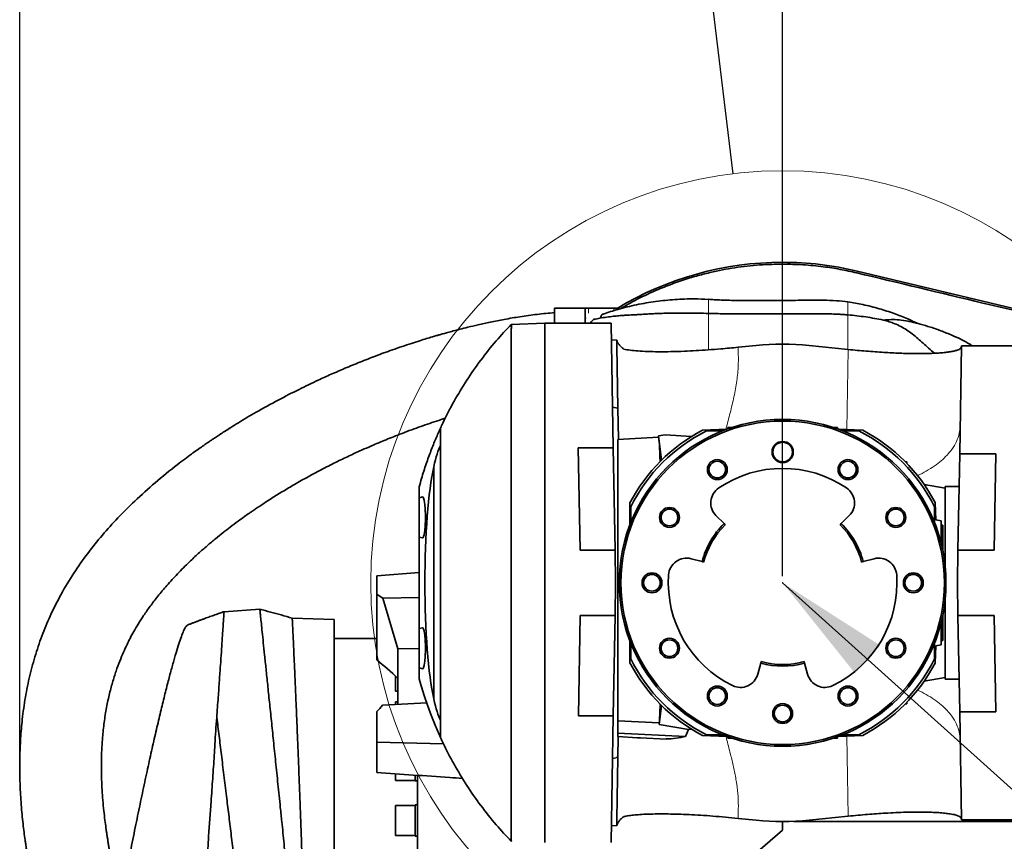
# Model space of a CAD drawing. Header units: millimetres. Extents: x 0 to 12115, y 0 to 8400.
# Tile 37 of 123: x 4108 to 4711, y 4945 to 5448. Entities that reach past the tile are written whole.
import ezdxf

# ---------------------------------------------------------------- set-up
doc = ezdxf.new("R2010")
doc.units = ezdxf.units.MM
doc.header["$LTSCALE"] = 20
doc.header["$PDSIZE"] = -1
doc.layers.add('SVART_TEXT', color=7, linetype='Continuous')
doc.styles.add('SLDTEXTSTYLE0', font='TXT', dxfattribs={"width": 0.605})
doc.dimstyles.new('SLDDIMSTYLE4', dxfattribs={"dimtxt": 70, "dimasz": 70, "dimexe": 0, "dimexo": 0.0625, "dimgap": 17.5, "dimtad": 1, "dimdec": 0, "dimrnd": 1e-09, "dimzin": 12, "dimdsep": 46, "dimtxsty": 'SLDTEXTSTYLE0', "dimsah": 1, "dimcen": 0.09, "dimadec": 0, "dimazin": 3, "dimtfac": 1, "dimtofl": 0, "dimtmove": 0, "dimatfit": 3, "dimfxl": 1, "dimfrac": 2, "dimtolj": 1, "dimtzin": 12, "dimarcsym": 0})
doc.dimstyles.new('SLDDIMSTYLE6', dxfattribs={"dimtxt": 0.18, "dimasz": 70, "dimexe": 0, "dimexo": 0.0625, "dimgap": 0, "dimtad": 0, "dimtih": 1, "dimtoh": 1, "dimdec": 0, "dimrnd": 1e-09, "dimzin": 0, "dimdsep": 46, "dimtxsty": 'Standard', "dimsah": 1, "dimcen": 0.09, "dimadec": 0, "dimazin": 0, "dimtfac": 70, "dimtdec": 0, "dimtofl": 0, "dimtmove": 0, "dimatfit": 3, "dimfxl": 1, "dimfrac": 2, "dimtolj": 1, "dimtzin": 0, "dimarcsym": 0})
doc.dimstyles.new('SLDDIMSTYLE8', dxfattribs={"dimtxt": 0.18, "dimasz": 70, "dimexe": 0, "dimexo": 0.0625, "dimgap": 0, "dimtad": 0, "dimtih": 1, "dimtoh": 1, "dimdec": 0, "dimrnd": 1e-09, "dimzin": 0, "dimdsep": 46, "dimtxsty": 'Standard', "dimblk1": 'NONE', "dimblk2": 'NONE', "dimsah": 1, "dimcen": 0.09, "dimadec": 0, "dimazin": 0, "dimtfac": 70, "dimtdec": 0, "dimtofl": 0, "dimtmove": 0, "dimatfit": 3, "dimldrblk": 'NONE', "dimfxl": 1, "dimfrac": 2, "dimtolj": 1, "dimtzin": 0, "dimarcsym": 0})

# ---------------------------------------------------------------- blocks, each defined once
blk = doc.blocks.new('_D_10')
at = {"layer": 'SVART_TEXT'}
for p, q in [((4108.38, 4994.45), (4108.38, 5577.82)), ((4575.45, 5107.31), (4575.45, 5577.82)), ((4108.38, 5547.82), (4575.45, 5547.82))]:
    blk.add_line(p, q, dxfattribs=at)
for centre, start, end in [((4369.14, 5601.54), 153.43495, 206.56505), ((4314.69, 5601.54), 333.43495, 26.56505)]:
    blk.add_arc(centre, 120.11, start, end, dxfattribs=at)
for points in [[(4108.38, 5547.82), (4178.38, 5537.82), (4178.38, 5557.82)], [(4575.45, 5547.82), (4505.45, 5557.82), (4505.45, 5537.82)]]:
    blk.add_solid(points, dxfattribs=at)
at = {"layer": 'SVART_TEXT', "insert": (4261.71, 5638.06), "char_height": 70, "attachment_point": 1, "style": 'SLDTEXTSTYLE0'}
blk.add_mtext('467', dxfattribs=at)
blk = doc.blocks.new('_D_20')
at = {"layer": 'SVART_TEXT'}
for p, q in [((4575.45, 5107.31), (4575.45, 5577.82)), ((4980.34, 5157.07), (4980.34, 5577.82)), ((4575.45, 5547.82), (4980.34, 5547.82))]:
    blk.add_line(p, q, dxfattribs=at)
for points in [[(4575.45, 5547.82), (4645.45, 5537.82), (4645.45, 5557.82)], [(4980.34, 5547.82), (4910.34, 5557.82), (4910.34, 5537.82)]]:
    blk.add_solid(points, dxfattribs=at)
at = {"layer": 'SVART_TEXT', "insert": (4697.69, 5638.06), "char_height": 70, "attachment_point": 1, "style": 'SLDTEXTSTYLE0'}
blk.add_mtext('405', dxfattribs=at)
blk = doc.blocks.new('_None')

msp = doc.modelspace()

# ---------------------------------------------------------------- linework, layer by layer
at = {"color": 8, "linetype": 'Continuous', "lineweight": 18}
for p, q in [((4575.448661, 5299.459553), (4575.448661, 5298.329846)), ((4621.0343, 5294.0888), (4620.772046, 5292.991275)), ((4456.673976, 5271.316622), (4456.673976, 5268.316622)), ((4472.064883, 5269.852551), (4472.064883, 5271.316622)), ((4455.195159, 5265.316622), (4454.621855, 5265.316622)), ((4615.448661, 5266.539463), (4615.448661, 5267.294591)), ((4614.775813, 5197.097236), (4615.631672, 5246.129365)), ((4475.219411, 5191.145059), (4474.865049, 5194.039382)), ((4615.631672, 4960.499228), (4614.775813, 5009.531357))]:
    msp.add_line(p, q, dxfattribs=at)
at = {"color": 7, "linetype": 'Continuous', "lineweight": 35}
for p, q in [((4926.692847, 5221.051576), (4621.0343, 5294.0888)), ((4435.828003, 5271.316622), (4454.621855, 5271.316622)), ((4435.828003, 5265.316622), (4435.828003, 5271.316622)), ((4454.621855, 5265.316622), (4454.621855, 5271.316622)), ((4456.673976, 5271.316622), (4454.621855, 5271.316622)), ((4456.673976, 5271.316622), (4472.064883, 5271.316622)), ((4472.064883, 5271.316622), (4474.117003, 5271.316622)), ((4474.117003, 5270.507907), (4474.117003, 5271.316622)), ((4435.828003, 5262.314297), (4435.828003, 5265.316622)), ((4454.621855, 5262.314297), (4454.621855, 5265.316622)), ((4528.804414, 5268.208017), (4530.013799, 5268.194173)), ((4409.323946, 5261.489304), (4429.948661, 5262.209534)), ((4429.948661, 5262.314297), (4470.423306, 5262.314297)), ((4429.948661, 4944.314297), (4429.948661, 5262.314297)), ((4470.423306, 5262.314297), (4471.75824, 5185.835996)), ((4473.950975, 5251.855154), (4470.602304, 5252.059509)), ((4473.923901, 5247.957705), (4473.950975, 5251.855154)), ((4474.583958, 5210.143094), (4473.923901, 5247.957705)), ((4559.151198, 5248.60946), (4548.192924, 5247.471636)), ((4615.631672, 5246.129365), (4591.746125, 5248.60946)), ((4683.826764, 5182.265755), (4684.979646, 5248.314297)), ((4721.448661, 5248.314297), (4684.979646, 5248.314297)), ((4474.583958, 5210.143094), (4471.323924, 5210.717926)), ((4474.583958, 5210.143094), (4474.915847, 5191.12915)), ((4541.36381, 5197.32612), (4526.303697, 5196.668581)), ((4538.692709, 5196.314297), (4528.897614, 5196.314297)), ((4541.882394, 5198.314297), (4541.937098, 5197.531997)), ((4542.481566, 5197.75556), (4541.882394, 5198.314297)), ((4544.223671, 5198.314297), (4541.882394, 5198.314297)), ((4609.014929, 5198.314297), (4606.673651, 5198.314297)), ((4608.415757, 5197.75556), (4609.014929, 5198.314297)), ((4609.014929, 5198.314297), (4608.960225, 5197.531997)), ((4624.593626, 5196.668581), (4609.533513, 5197.32612)), ((4621.999709, 5196.314297), (4612.204613, 5196.314297)), ((4499.448661, 5192.41486), (4474.448661, 5191.104666)), ((4474.448661, 5191.104666), (4474.448661, 5018.767536)), ((4503.449846, 5193.978012), (4499.448661, 5193.314297)), ((4499.448661, 5193.314297), (4499.448661, 5192.274459)), ((4501.36473, 5178.426354), (4499.448661, 5193.314297)), ((4503.449846, 5193.978012), (4503.451006, 5193.854725)), ((4503.451006, 5193.854725), (4519.550009, 5192.788263)), ((4450.357341, 5185.835996), (4471.75824, 5185.835996)), ((4451.448661, 5123.314297), (4450.357341, 5185.835996)), ((4472.84956, 5123.314297), (4471.75824, 5185.835996)), ((4682.797763, 5123.314297), (4683.826764, 5182.265755)), ((4705.977663, 5182.265755), (4683.826764, 5182.265755)), ((4705.977663, 5182.265755), (4704.948661, 5123.314297)), ((4361.922382, 5032.388142), (4361.922382, 5174.240452)), ((4650.427999, 5177.532549), (4651.448661, 5177.314297)), ((4650.999573, 5176.950632), (4651.448661, 5177.314297)), ((4651.467467, 5176.467501), (4651.448661, 5177.314297)), ((4352.948661, 5162.12675), (4352.948661, 5155.314297)), ((4674.948661, 5161.226133), (4662.103128, 5163.491147)), ((4683.47851, 5162.314297), (4674.948661, 5162.314297)), ((4674.948661, 5161.226133), (4674.948661, 5162.314297)), ((4674.948661, 5113.301789), (4674.948661, 5161.226133)), ((4354.976963, 5155.857779), (4352.948661, 5155.314297)), ((4352.948661, 5143.314297), (4352.948661, 5155.314297)), ((4481.948661, 5138.779068), (4481.948661, 5152.181464)), ((4482.448661, 5149.865344), (4482.448661, 5140.070249)), ((4668.448661, 5140.070249), (4668.448661, 5149.865344)), ((4669.263761, 5141.904862), (4668.802946, 5152.459262)), ((4352.948661, 5131.314297), (4352.948661, 5143.314297)), ((4539.546984, 5139.536797), (4534.643584, 5144.484014)), ((4616.253739, 5144.484014), (4611.350339, 5139.536797)), ((4669.263761, 5141.904862), (4672.448661, 5141.343278)), ((4539.546984, 5139.536797), (4540.250938, 5138.826552)), ((4610.646385, 5138.826552), (4611.350339, 5139.536797)), ((4672.448661, 5141.343278), (4672.448661, 5137.522759)), ((4672.448661, 5138.514297), (4673.448661, 5138.514297)), ((4672.448661, 5137.522759), (4672.448661, 5127.624788)), ((4673.448661, 5138.514297), (4673.448661, 5123.214046)), ((4352.948661, 5131.314297), (4354.976963, 5130.770815)), ((4352.948661, 5131.314297), (4352.948661, 5075.314297)), ((4472.84956, 5123.314297), (4451.448661, 5123.314297)), ((4472.84956, 5123.314297), (4473.198661, 5103.314297)), ((4519.392101, 5118.067672), (4526.128217, 5116.294812)), ((4624.769106, 5116.294812), (4631.505221, 5118.067672)), ((4682.448661, 5103.314297), (4682.797763, 5123.314297)), ((4682.797763, 5123.314297), (4704.948661, 5123.314297)), ((4527.095285, 5116.040292), (4526.128217, 5116.294812)), ((4624.769106, 5116.294812), (4623.802038, 5116.040292)), ((4326.948661, 5107.639574), (4352.948661, 5109.545345)), ((4326.948661, 5096.476428), (4326.948661, 5107.639574)), ((4473.198661, 5103.314297), (4472.84956, 5083.314297)), ((4682.797763, 5083.314297), (4682.448661, 5103.314297)), ((4326.948661, 5056.159852), (4326.948661, 5096.476428)), ((4352.948661, 5094.279641), (4330.590594, 5093.843112)), ((4330.590594, 5093.843112), (4339.930845, 5062.880918)), ((4674.948661, 5045.40246), (4674.948661, 5093.326805)), ((4255.388224, 5087.183655), (4233.476838, 5085.662608)), ((4300.948661, 5080.814297), (4275.231547, 5081.712358)), ((4450.378219, 5021.988685), (4451.448661, 5083.314297)), ((4451.448661, 5083.314297), (4472.84956, 5083.314297)), ((4471.779118, 5021.988685), (4472.84956, 5083.314297)), ((4673.448661, 5083.414548), (4673.448661, 5068.114297)), ((4704.948661, 5083.314297), (4682.797763, 5083.314297)), ((4682.797763, 5083.314297), (4683.826764, 5024.362839)), ((4704.948661, 5083.314297), (4705.977663, 5024.362839)), ((4300.948661, 5080.814297), (4300.948661, 4888.00609)), ((4354.976963, 5075.857779), (4352.948661, 5075.314297)), ((4672.448661, 5079.003805), (4672.448661, 5069.105835)), ((4352.948661, 5063.314297), (4352.948661, 5075.314297)), ((4326.948661, 5069.314297), (4300.948661, 5069.314297)), ((4481.948661, 5054.44713), (4481.948661, 5067.849526)), ((4482.448661, 5066.558345), (4482.448661, 5056.76325)), ((4668.448661, 5056.76325), (4668.448661, 5066.558345)), ((4668.802946, 5054.169332), (4669.263761, 5064.723732)), ((4672.448661, 5065.285316), (4669.263761, 5064.723732)), ((4672.448661, 5069.105835), (4672.448661, 5065.285316)), ((4672.448661, 5068.114297), (4673.448661, 5068.114297)), ((4339.948661, 5062.880551), (4339.930845, 5062.880918)), ((4339.930845, 5062.880918), (4339.930845, 5044.868794)), ((4352.948661, 5063.104408), (4339.948661, 5062.880551)), ((4339.948661, 5028.904735), (4339.948661, 5062.880551)), ((4352.948661, 5051.314297), (4352.948661, 5063.314297)), ((4562.029895, 5054.111282), (4560.197179, 5047.391204)), ((4562.029895, 5054.111282), (4562.293008, 5055.076047)), ((4588.604315, 5055.076047), (4588.867428, 5054.111282)), ((4590.700144, 5047.391204), (4588.867428, 5054.111282)), ((4338.448661, 5046.213764), (4338.448661, 5043.932774)), ((4352.948661, 5051.314297), (4354.976963, 5050.770815)), ((4352.948661, 5051.314297), (4352.948661, 5044.501844)), ((4662.103128, 5043.137446), (4674.948661, 5045.40246)), ((4674.948661, 5044.314297), (4674.948661, 5045.40246)), ((4338.448661, 5043.932774), (4338.448661, 5036.970796)), ((4674.948661, 5044.314297), (4683.47851, 5044.314297)), ((4338.448661, 5036.970796), (4339.948661, 5036.970796)), ((4357.524322, 5029.810469), (4330.542804, 5028.353759)), ((4339.948661, 5030.550849), (4338.448661, 5030.550849)), ((4338.448661, 5030.550849), (4338.448661, 5028.918536)), ((4501.36473, 5028.202239), (4499.880752, 5016.671661)), ((4650.427999, 5029.096045), (4651.448661, 5029.314297)), ((4650.999573, 5029.677962), (4651.448661, 5029.314297)), ((4651.448661, 5029.314297), (4651.467467, 5030.161093)), ((4326.948661, 5005.8503), (4326.948661, 5024.487078)), ((4471.779118, 5021.988685), (4450.378219, 5021.988685)), ((4471.779118, 5021.988685), (4470.423306, 4944.314297)), ((4684.979646, 4958.314297), (4683.826764, 5024.362839)), ((4683.826764, 5024.362839), (4705.977663, 5024.362839)), ((4229.074778, 5020.872131), (4229.077234, 5020.85204)), ((4499.892413, 5017.639703), (4474.448661, 5018.767536)), ((4474.448661, 5011.214829), (4474.448661, 5018.767536)), ((4499.880752, 5016.671661), (4499.892413, 5017.639703)), ((4517.897942, 5013.58032), (4499.880752, 5016.671661)), ((4516.069365, 5009.300089), (4474.448661, 5011.214829)), ((4474.448661, 5009.191948), (4474.448661, 5011.214829)), ((4516.069365, 5009.300089), (4517.897942, 5013.58032)), ((4519.768147, 5013.704418), (4517.897942, 5013.58032)), ((4526.303697, 5009.960012), (4541.36381, 5009.302474)), ((4528.897614, 5010.314297), (4538.692709, 5010.314297)), ((4609.533513, 5009.302474), (4624.593626, 5009.960012)), ((4612.204613, 5010.314297), (4621.999709, 5010.314297)), ((4326.948661, 5005.8503), (4367.828333, 5004.726217)), ((4326.948661, 4987.222401), (4326.948661, 5005.8503)), ((4474.802748, 5009.019963), (4474.585269, 4996.560643)), ((4488.448661, 5008.457869), (4488.448661, 5008.410441)), ((4488.448661, 5008.410441), (4504.118722, 5007.589208)), ((4541.882394, 5008.314297), (4541.937098, 5009.096596)), ((4542.481566, 5008.873034), (4541.882394, 5008.314297)), ((4541.882394, 5008.314297), (4544.223671, 5008.314297)), ((4606.673651, 5008.314297), (4609.014929, 5008.314297)), ((4608.415757, 5008.873034), (4609.014929, 5008.314297)), ((4609.014929, 5008.314297), (4608.960225, 5009.096596)), ((4471.323924, 4995.910667), (4473.448661, 4996.285316)), ((4474.585269, 4996.560643), (4473.448661, 4996.360088)), ((4473.448661, 4996.360088), (4473.448661, 4996.285316)), ((4473.923901, 4958.670889), (4474.585269, 4996.560643)), ((4338.448661, 4986.401478), (4338.448661, 4982.429297)), ((4350.448661, 4982.064297), (4350.448661, 4985.604024)), ((4351.948661, 4903.314297), (4351.948661, 4985.580657)), ((4338.448661, 4982.429297), (4350.448661, 4982.429297)), ((4350.448661, 4982.064297), (4351.948661, 4982.064297)), ((4351.948661, 4967.355796), (4350.448661, 4967.355796)), ((4350.448661, 4948.355796), (4350.448661, 4967.355796)), ((4350.448661, 4966.990796), (4338.448661, 4966.990796)), ((4338.448661, 4966.990796), (4338.448661, 4950.882496)), ((4473.950975, 4954.77344), (4473.923901, 4958.670889)), ((4548.192924, 4959.156958), (4559.151198, 4958.019134)), ((4575.448661, 4951.937865), (4575.448661, 4957.175285)), ((4582.070761, 4957.314297), (4735.835044, 4957.314297)), ((4591.746125, 4958.019134), (4615.631672, 4960.499228)), ((4721.448661, 4958.314297), (4684.979646, 4958.314297)), ((4338.448661, 4950.882496), (4338.448661, 4948.720796)), ((4470.602304, 4954.569085), (4473.950975, 4954.77344)), ((4515.266838, 4900.328442), (4575.448661, 4951.937865)), ((4338.448661, 4948.720796), (4350.448661, 4948.720796)), ((4350.448661, 4948.355796), (4351.948661, 4948.355796))]:
    msp.add_line(p, q, dxfattribs=at)
at = {"color": 7, "linetype": 'Continuous', "lineweight": 35, "flags": 128}
msp.add_lwpolyline([(4474.448661, 5009.191948), (4486.679456, 5008.550635), (4488.448661, 5008.457869)], dxfattribs=at)
at = {"color": 7, "linetype": 'Continuous', "lineweight": 18}
msp.add_circle((4575.448661, 5103.314297), 252.145552, dxfattribs=at)
at = {"color": 7, "linetype": 'Continuous', "lineweight": 35}
for centre, radius in [((4575.448661, 5103.314297), 100), ((4575.448661, 5103.314297), 99), ((4575.448661, 5183.314297), 6.5), ((4575.448661, 5183.314297), 6), ((4535.448661, 5172.596329), 6.1), ((4615.448661, 5172.596329), 6.1), ((4535.448661, 5172.596329), 5.1), ((4615.448661, 5172.596329), 5.1), ((4506.166629, 5143.314297), 6.1), ((4506.166629, 5143.314297), 5.1), ((4644.730694, 5143.314297), 6.1), ((4644.730694, 5143.314297), 5.1), ((4495.448661, 5103.314297), 6.1), ((4495.448661, 5103.314297), 5.1), ((4655.448661, 5103.314297), 6.1), ((4655.448661, 5103.314297), 5.1), ((4506.166629, 5063.314297), 6.1), ((4506.166629, 5063.314297), 5.1), ((4644.730694, 5063.314297), 6.1), ((4644.730694, 5063.314297), 5.1), ((4535.448661, 5034.032265), 6.1), ((4615.448661, 5034.032265), 6.1), ((4535.448661, 5034.032265), 5.1), ((4615.448661, 5034.032265), 5.1), ((4575.448661, 5023.314297), 6.1), ((4575.448661, 5023.314297), 5.1)]:
    msp.add_circle(centre, radius, dxfattribs=at)
for centre, radius, start, end in [((4575.448661, 5103.314297), 196.145256, 90, 121.105491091), ((4575.448661, 5103.314297), 196.145256, 76.561144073, 90), ((4575.448661, 5103.314297), 105.5, 117.763889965, 152.406474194), ((4575.448661, 5103.314297), 104, 116.590205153, 153.409794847), ((4575.448661, 5103.314297), 104, 26.590205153, 63.409794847), ((4575.448661, 5103.314297), 105.5, 27.763889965, 62.236110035), ((4575.448661, 5103.314297), 70, 56, 124), ((4542.45628, 5152.227514), 11, 124, 224.74513866), ((4608.441043, 5152.227514), 11, 315.25486134, 56), ((4575.448661, 5103.314297), 51, 134.74513866, 165.25486134), ((4575.448661, 5103.314297), 50, 134.74513866, 165.25486134), ((4575.448661, 5103.314297), 50, 14.74513866, 45.25486134), ((4575.448661, 5103.314297), 51, 14.74513866, 45.25486134), ((4516.592382, 5107.429929), 11, 75.25486134, 176), ((4634.30494, 5107.429929), 11, 4, 104.74513866), ((4575.448661, 5103.314297), 70, 176, 244), ((4575.448661, 5103.314297), 70, 296, 4), ((4575.448661, 5103.314297), 105.5, 207.593525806, 242.236110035), ((4575.448661, 5103.314297), 104, 206.590205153, 243.409794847), ((4575.448661, 5103.314297), 51, 254.74513866, 285.25486134), ((4575.448661, 5103.314297), 50, 254.74513866, 285.25486134), ((4575.448661, 5103.314297), 104, 296.590205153, 333.409794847), ((4575.448661, 5103.314297), 105.5, 297.763889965, 332.236110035), ((4549.584764, 5050.285448), 11, 244, 344.74513866), ((4601.312559, 5050.285448), 11, 195.25486134, 296)]:
    msp.add_arc(centre, radius, start, end, dxfattribs=at)
for centre, major_axis, ratio, start_param, end_param in [((4575.448661, 5090.644779), (0, 158.808529), 0.99681261, 6.1800510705, 6.3863195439), ((4499.3376, 5103.314297), (0, 89.09468), 0.0226931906, 5.6966843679, 6.22822691), ((4368.498976, 5103.314297), (0, 86), 0.1352201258, 0.2211048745, 0.6010845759), ((4367.625874, 5103.314297), (0, 82.454659), 0.1356340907, 0.5351665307, 2.6064261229), ((4355.038499, 5143.314297), (0, 12.551723), 0.1353089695, 4.7123889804, 6.3194253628), ((4355.038499, 5143.314297), (0, 12.551723), 0.1353089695, 3.105352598, 4.7123889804), ((4314.956554, 4897.515944), (-163.906739, 230.844153), 0.5278745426, 5.2750641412, 5.2929368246), ((4355.038499, 5063.314297), (0, 12.551723), 0.1353089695, 4.7123889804, 6.3194253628), ((4355.038499, 5063.314297), (0, 12.551723), 0.1353089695, 3.105352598, 4.7123889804), ((4298.869067, 4908.041913), (-133.639374, 188.215983), 0.5278745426, 5.1025370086, 5.1822563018), ((4313.206458, 4913.163561), (198.313418, 243.37102), 0.1994117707, 1.2457785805, 1.2634341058), ((4368.498976, 5103.314297), (0, 86), 0.1352201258, 2.5405080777, 2.920487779), ((4499.3376, 5103.314297), (0, 89.09468), 0.0226931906, 3.4195683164, 3.7280935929), ((4502.383821, 5103.296171), (-0.871058, 95.552726), 0.7762723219, 3.1533113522, 3.3154037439), ((4503.772599, 5103.296157), (-0.346129, 95.70695), 0.0010414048, 3.1415342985, 3.2009760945), ((4575.448661, 5115.983814), (0, 158.808529), 0.99681261, 3.0384584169, 3.2447268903)]:
    msp.add_ellipse(centre, major_axis=major_axis, ratio=ratio, start_param=start_param, end_param=end_param, dxfattribs=at)
for points, knots in [([(4476.05895, 5271.017545), (4479.4939, 5273.004822), (4487.029255, 5277.364373), (4498.075938, 5282.449993), (4508.883455, 5286.715561), (4518.062469, 5289.771891), (4526.745564, 5292.210598), (4537.118655, 5294.651332), (4549.917549, 5296.840308), (4563.486054, 5298.142333), (4572.021636, 5298.276128), (4575.448661, 5298.329846)], [0, 0, 0, 0, 0.1140855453, 0.2502729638, 0.3492187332, 0.4481644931, 0.5283492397, 0.6085339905, 0.7545412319, 0.9014486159, 1, 1, 1, 1]), ([(4575.448661, 5298.329846), (4579.598278, 5298.254219), (4587.914534, 5298.102653), (4599.641197, 5296.921391), (4610.617731, 5295.254172), (4617.384067, 5293.746289), (4620.772046, 5292.991275)], [0, 0, 0, 0, 0.2721405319, 0.545397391, 0.7723755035, 1, 1, 1, 1]), ([(4620.772046, 5292.991275), (4646.523551, 5286.841253), (4691.317668, 5276.143438), (4755.148207, 5260.93087), (4812.266048, 5247.32925), (4856.682453, 5236.765297), (4888.417182, 5229.211693), (4907.463312, 5224.675366), (4920.14226, 5221.66787), (4926.48084, 5220.164335)], [0, 0, 0, 0, 0.25262744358, 0.43943929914, 0.62626751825, 0.81312561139, 0.87542337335, 0.93772047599, 1, 1, 1, 1]), ([(4530.012521, 5276.736154), (4527.136597, 5276.883717), (4520.283389, 5277.235353), (4509.48043, 5276.801127), (4497.663774, 5275.618835), (4485.995664, 5273.576268), (4475.276138, 5271.017513), (4468.60926, 5268.791844), (4465.649857, 5267.803878)], [0, 0, 0, 0, 0.1304212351, 0.3107884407, 0.4916975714, 0.6730868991, 0.8548844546, 1, 1, 1, 1]), ([(4615.448661, 5275.228979), (4613.085019, 5275.519715), (4608.128066, 5276.129437), (4600.761392, 5276.252082), (4593.477711, 5276.275628), (4586.699013, 5276.220179), (4581.380584, 5276.167743), (4577.340234, 5276.13071), (4574.098043, 5276.104656), (4570.152119, 5276.07848), (4565.408132, 5276.05605), (4559.994696, 5276.045184), (4554.24922, 5276.057061), (4548.475143, 5276.103648), (4543.022506, 5276.197932), (4538.090503, 5276.347542), (4533.817299, 5276.574453), (4531.213261, 5276.742077), (4530.013799, 5276.819287)], [0, 0, 0, 0, 0.0838775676, 0.1759052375, 0.2583471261, 0.3392920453, 0.4135853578, 0.4448010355, 0.480927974, 0.5272426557, 0.5831828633, 0.6473474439, 0.7171888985, 0.7848027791, 0.8499733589, 0.9085290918, 0.9578670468, 1, 1, 1, 1]), ([(4657.701443, 5262.160612), (4655.824975, 5263.064064), (4651.258033, 5265.262883), (4643.533197, 5268.269862), (4634.341808, 5271.23721), (4624.891487, 5273.646851), (4618.469395, 5274.686909), (4615.449096, 5275.176047)], [0, 0, 0, 0, 0.1399754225, 0.3406716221, 0.5579730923, 0.7921154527, 1, 1, 1, 1]), ([(4435.828003, 5268.675197), (4432.264173, 5268.351332), (4425.14462, 5267.70434), (4414.897428, 5266.255928), (4405.351483, 5264.634843), (4396.827595, 5262.952268), (4389.3741, 5261.319252), (4383.126508, 5259.838768), (4378.038707, 5258.56245), (4373.953523, 5257.493265), (4370.593559, 5256.584032), (4367.859604, 5255.824224), (4365.588428, 5255.179922), (4363.375436, 5254.541442), (4360.697467, 5253.7545), (4357.257653, 5252.719127), (4353.006783, 5251.400974), (4348.013187, 5249.798625), (4342.435113, 5247.938964), (4335.084855, 5245.387809), (4326.418853, 5242.214484), (4316.746008, 5238.444648), (4307.681752, 5234.707961), (4299.206137, 5231.031736), (4289.808586, 5226.761864), (4278.976698, 5221.562216), (4266.265258, 5215.033885), (4255.685432, 5209.191654), (4247.580008, 5204.46952), (4242.443526, 5201.38331), (4237.878701, 5198.56104), (4234.036185, 5196.125689), (4230.903511, 5194.098265), (4228.490391, 5192.509859), (4226.611607, 5191.257409), (4224.85263, 5190.073102), (4222.780721, 5188.66233), (4220.166572, 5186.855775), (4217.018866, 5184.639899), (4213.351918, 5182.000358), (4209.230927, 5178.955285), (4201.730378, 5173.245318), (4191.414222, 5164.870317), (4179.294071, 5153.963812), (4168.529271, 5143.235676), (4158.868171, 5132.55572), (4149.789723, 5121.291929), (4141.234099, 5109.1637), (4133.800676, 5096.838443), (4127.535681, 5084.480584), (4122.378385, 5072.30106), (4118.010963, 5059.649382), (4114.465256, 5046.631922), (4111.744595, 5033.317848), (4109.928391, 5020.473401), (4108.847671, 5008.166016), (4108.357602, 4996.47947), (4108.366592, 4985.012), (4108.748134, 4975.332261), (4109.272033, 4967.570231), (4109.793325, 4961.57482), (4110.381265, 4955.958119), (4111.01023, 4950.750415), (4111.56476, 4946.6492), (4111.983988, 4943.760807), (4112.22592, 4942.153875), (4112.423588, 4940.870474), (4112.663752, 4939.341746), (4113.03839, 4937.030381), (4113.594337, 4933.752286), (4114.353224, 4929.522951), (4115.34582, 4924.336766), (4116.614086, 4918.155237), (4118.19755, 4910.977464), (4120.136888, 4902.806574), (4122.458874, 4893.695833), (4125.19406, 4883.67065), (4128.342495, 4872.835342), (4131.920998, 4861.244922), (4135.184966, 4851.124154), (4137.322915, 4844.886733), (4138.065394, 4842.720565)], [0, 0, 0, 0, 0.0175174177, 0.0349949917, 0.05102606, 0.0654641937, 0.0781820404, 0.0890714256, 0.0975655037, 0.1044750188, 0.1103016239, 0.1150608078, 0.1187352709, 0.1221527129, 0.1266082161, 0.1327399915, 0.140180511, 0.1489519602, 0.1590771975, 0.1697177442, 0.1880439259, 0.2054501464, 0.2218825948, 0.2372981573, 0.2518474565, 0.2736949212, 0.2976047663, 0.3235323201, 0.3342557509, 0.3445653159, 0.353507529, 0.3610805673, 0.3672887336, 0.3721366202, 0.3754991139, 0.3785579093, 0.3827268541, 0.3880167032, 0.3944216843, 0.4019341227, 0.4105440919, 0.4199456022, 0.4488386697, 0.4764605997, 0.5004635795, 0.5235346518, 0.5468730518, 0.5708138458, 0.5952539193, 0.6159139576, 0.636816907, 0.6578525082, 0.6789099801, 0.7000324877, 0.721276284, 0.7392518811, 0.7573694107, 0.7754573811, 0.7922950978, 0.8021325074, 0.8113972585, 0.8200907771, 0.828213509, 0.8356210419, 0.8392019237, 0.8416915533, 0.8431253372, 0.8451983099, 0.8488385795, 0.8539403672, 0.8605561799, 0.8686870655, 0.8783331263, 0.8897095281, 0.9026497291, 0.9171432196, 0.9331717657, 0.9507066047, 0.9693535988, 0.9893569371, 1, 1, 1, 1]), ([(4530.014392, 5268.175269), (4528.065459, 5268.235558), (4523.360281, 5268.381111), (4516.239692, 5268.401193), (4509.052655, 5268.358796), (4503.531685, 5268.269175), (4499.452857, 5268.13875), (4496.679637, 5268.017745), (4494.52538, 5267.903808), (4492.982197, 5267.813057), (4491.846432, 5267.743443), (4490.665602, 5267.670627), (4489.13821, 5267.577732), (4487.013067, 5267.456133), (4484.170039, 5267.306294), (4481.128994, 5267.150367), (4478.020456, 5266.967642), (4475.014624, 5266.744596), (4471.577494, 5266.413881), (4467.6662, 5265.916064), (4463.783545, 5265.303023), (4461.252139, 5264.765945), (4460.149862, 5264.532079)], [0, 0, 0, 0, 0.08228277, 0.1986497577, 0.301711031, 0.389108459, 0.4372287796, 0.4766354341, 0.5070753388, 0.5283533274, 0.5416757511, 0.5552133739, 0.5785942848, 0.6067786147, 0.6459096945, 0.698216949, 0.734850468, 0.7772920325, 0.8263944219, 0.8832316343, 0.9491543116, 1, 1, 1, 1]), ([(4457.957576, 5262.314297), (4458.003601, 5262.4117), (4458.287565, 5263.012661), (4458.876524, 5263.750254), (4459.706109, 5264.41843), (4460.287408, 5264.684614), (4460.584527, 5264.624268), (4460.593083, 5264.62253)], [0, 0, 0, 0, 0.06111931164, 0.37709424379, 0.67947782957, 0.99077020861, 1, 1, 1, 1]), ([(4465.653789, 5267.790113), (4465.585749, 5267.793774), (4465.152122, 5267.817109), (4464.46596, 5266.98627), (4463.991388, 5265.773488), (4463.791169, 5265.261822)], [0, 0, 0, 0, 0.0971399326, 0.6190878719, 1, 1, 1, 1]), ([(4538.35361, 5267.990574), (4536.781383, 5268.017876), (4534.000579, 5268.066167), (4531.221588, 5268.086208), (4530.013799, 5268.094918)], [0, 0, 0, 0, 0.5653856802, 1, 1, 1, 1]), ([(4537.960061, 5268.001023), (4538.599762, 5267.989811), (4540.897894, 5267.949532), (4545.192384, 5267.919186), (4551.103499, 5267.898091), (4557.812932, 5267.901394), (4565.103697, 5267.919267), (4572.701232, 5267.945026), (4580.299536, 5267.968653), (4587.592924, 5267.979913), (4594.306085, 5267.96874), (4600.224573, 5267.925851), (4605.22516, 5267.844498), (4609.305049, 5267.71672), (4612.609278, 5267.541377), (4614.55615, 5267.372164), (4615.448661, 5267.294591)], [0, 0, 0, 0, 0.0248470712, 0.0892633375, 0.1660121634, 0.2534107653, 0.3485771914, 0.4478317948, 0.5470968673, 0.6422950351, 0.7297474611, 0.8065727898, 0.8710870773, 0.923200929, 0.9647927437, 1, 1, 1, 1]), ([(4615.448661, 5267.294591), (4619.063433, 5266.921899), (4626.308048, 5266.174962), (4633.524805, 5264.817911), (4637.140691, 5264.137974)], [0, 0, 0, 0, 0.49895974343, 1, 1, 1, 1]), ([(4637.140691, 5264.137974), (4638.732688, 5264.229763), (4641.937106, 5264.414517), (4647.035491, 5264.411987), (4650.429494, 5263.750114), (4652.279499, 5263.38934)], [0, 0, 0, 0, 0.3099437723, 0.6238638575, 1, 1, 1, 1]), ([(4637.140691, 5264.137974), (4639.480087, 5263.470161), (4643.142218, 5262.424755), (4647.77138, 5260.240391), (4651.34293, 5258.132979), (4654.821088, 5255.637128), (4658.205137, 5252.865199), (4661.534608, 5249.938873), (4664.888184, 5246.899345), (4667.193379, 5244.852315), (4668.376976, 5243.801272)], [0, 0, 0, 0, 0.1984088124, 0.3105926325, 0.4236614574, 0.5392862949, 0.6558623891, 0.7680327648, 0.8808970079, 1, 1, 1, 1]), ([(4691.581665, 5248.314297), (4691.049365, 5248.661593), (4687.483866, 5250.987886), (4681.255928, 5253.923022), (4673.23337, 5257.318397), (4666.285383, 5259.731671), (4660.974727, 5261.302581), (4657.298286, 5262.272741), (4654.86696, 5262.880256), (4653.207691, 5263.259218), (4652.29476, 5263.467723)], [0, 0, 0, 0, 0.0446179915, 0.298864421, 0.4839082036, 0.6618323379, 0.8211527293, 0.8783389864, 0.9330619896, 1, 1, 1, 1]), ([(4409.313341, 5261.48158), (4406.187283, 5258.147184), (4399.625579, 5251.148169), (4390.555337, 5239.684026), (4381.916794, 5227.3554), (4374.200993, 5214.450731), (4368.90143, 5204.61887), (4366.46749, 5198.980185), (4366.019363, 5197.942014)], [0, 0, 0, 0, 0.17741734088, 0.37240518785, 0.56704569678, 0.76154279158, 0.95609626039, 1, 1, 1, 1]), ([(4409.323946, 5261.489304), (4409.403267, 5261.389852), (4409.562499, 5261.190211), (4409.319245, 5259.508925), (4409.304908, 5256.802026), (4409.351161, 5252.988551), (4409.306022, 5248.152265), (4409.320359, 5242.338754), (4409.333165, 5235.489239), (4409.331864, 5227.706404), (4409.322919, 5219.064239), (4409.325079, 5209.611407), (4409.332417, 5199.284501), (4409.327643, 5188.272952), (4409.321301, 5176.723768), (4409.326422, 5164.717961), (4409.324054, 5152.144357), (4409.323012, 5139.26199), (4409.325187, 5126.18756), (4409.324349, 5112.985488), (4409.323695, 5099.555049), (4409.325098, 5086.166274), (4409.32428, 5072.980738), (4409.322496, 5060.071588), (4409.326279, 5047.330921), (4409.323949, 5035.022056), (4409.322256, 5023.244247), (4409.332619, 5012.083125), (4409.32892, 5001.451825), (4409.321435, 4991.589624), (4409.328987, 4982.566718), (4409.330915, 4974.407069), (4409.323735, 4967.071061), (4409.321293, 4960.730093), (4409.317684, 4955.441662), (4409.313275, 4951.213956), (4409.352496, 4948.018638), (4409.265611, 4946.191209), (4409.389365, 4945.280665), (4409.345776, 4945.186465), (4409.323946, 4945.13929)], [0, 0, 0, 0, 0.02607204, 0.0523378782, 0.0791567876, 0.1061685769, 0.132418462, 0.1588487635, 0.1855584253, 0.2126508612, 0.2390232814, 0.2655787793, 0.2927117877, 0.3200444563, 0.3465102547, 0.3731610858, 0.4000985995, 0.427428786, 0.453801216, 0.4803567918, 0.5074899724, 0.5348227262, 0.5612888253, 0.5879400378, 0.6148779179, 0.6422085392, 0.668674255, 0.6953250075, 0.7222625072, 0.7495927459, 0.7759639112, 0.8025181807, 0.8296500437, 0.8569814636, 0.8834472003, 0.9100979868, 0.9370353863, 0.9643659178, 0.9821546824, 1, 1, 1, 1]), ([(4473.950975, 5251.855154), (4474.086706, 5251.391669), (4474.358899, 5250.462205), (4475.262019, 5249.07483), (4476.496768, 5247.692961), (4477.6405, 5246.790884), (4478.213856, 5246.338671)], [0, 0, 0, 0, 0.2466725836, 0.4946728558, 0.7466783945, 1, 1, 1, 1]), ([(4478.213856, 5246.338671), (4479.41479, 5246.108279), (4481.820699, 5245.646721), (4486.768792, 5245.171692), (4492.588175, 5244.856079), (4499.327001, 5244.722022), (4506.890263, 5244.771274), (4514.638496, 5244.997257), (4522.346776, 5245.369342), (4529.801096, 5245.842424), (4536.694728, 5246.380902), (4542.849866, 5246.931325), (4546.411926, 5247.291534), (4548.192924, 5247.471636)], [0, 0, 0, 0, 0.1058568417, 0.2120698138, 0.3179662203, 0.4241749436, 0.5307090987, 0.6368196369, 0.7205901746, 0.8045997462, 0.8883257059, 0.9441638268, 1, 1, 1, 1]), ([(4615.631672, 5246.129365), (4617.465376, 5245.944402), (4621.147081, 5245.573032), (4626.639516, 5245.090801), (4632.089577, 5244.665929), (4637.369441, 5244.313726), (4642.420782, 5244.033412), (4647.240798, 5243.822151), (4651.875003, 5243.677144), (4656.357812, 5243.598316), (4660.634477, 5243.589259), (4664.684782, 5243.65277), (4668.426497, 5243.788752), (4671.937835, 5244.002823), (4675.15094, 5244.300193), (4678.018367, 5244.687853), (4680.432974, 5245.156127), (4682.719246, 5245.809471), (4684.559841, 5246.692389), (4684.83431, 5247.500824), (4684.972554, 5247.908014)], [0, 0, 0, 0, 0.0466269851, 0.0936174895, 0.1417177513, 0.1901828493, 0.236801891, 0.2837170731, 0.331513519, 0.3795926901, 0.4300104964, 0.4807222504, 0.5323082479, 0.5841758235, 0.6409071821, 0.6979805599, 0.7560936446, 0.8145518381, 0.9065941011, 1, 1, 1, 1]), ([(4170.177199, 4908.191996), (4170.104977, 4908.465027), (4169.324611, 4911.415167), (4168.123388, 4916.463014), (4166.613935, 4923.062046), (4165.451432, 4928.535331), (4164.511484, 4933.238445), (4163.761733, 4937.217387), (4163.178445, 4940.480055), (4162.711063, 4943.21645), (4162.318966, 4945.607139), (4161.962643, 4947.869691), (4161.624314, 4950.108647), (4161.195959, 4953.071394), (4160.649737, 4957.131485), (4159.999935, 4962.585551), (4159.187915, 4970.736923), (4158.477971, 4981.399342), (4158.270455, 4994.354768), (4158.788156, 5006.201234), (4159.86157, 5016.803441), (4161.245781, 5025.850929), (4163.020447, 5034.396558), (4165.055127, 5042.15851), (4167.249359, 5049.107543), (4169.519068, 5055.281834), (4171.783266, 5060.71445), (4173.917589, 5065.330974), (4176.015287, 5069.504334), (4178.273772, 5073.666745), (4181.014222, 5078.312084), (4184.352204, 5083.499093), (4188.347977, 5089.181901), (4193.079858, 5095.347309), (4198.625251, 5101.970438), (4205.090828, 5109.046522), (4211.53986, 5115.507637), (4217.660168, 5121.214552), (4222.972287, 5125.903676), (4228.089263, 5130.201546), (4232.805888, 5133.99561), (4237.421191, 5137.571931), (4241.775436, 5140.825845), (4245.701655, 5143.66339), (4248.542769, 5145.665051), (4250.406022, 5146.956291), (4251.676475, 5147.828547), (4253.033434, 5148.752908), (4254.898594, 5150.009816), (4257.382814, 5151.658416), (4260.353064, 5153.592009), (4264.659569, 5156.335644), (4270.423677, 5159.888723), (4277.871516, 5164.274672), (4286.18877, 5168.931638), (4294.990471, 5173.597831), (4303.716611, 5177.974286), (4311.794786, 5181.820982), (4318.700698, 5184.958243), (4324.493728, 5187.48886), (4329.288856, 5189.517847), (4333.872967, 5191.402382), (4338.669973, 5193.317578), (4344.067211, 5195.401109), (4349.631564, 5197.466251), (4355.267592, 5199.47681), (4360.729901, 5201.345518), (4365.315665, 5202.858822), (4368.036862, 5203.710253), (4368.899456, 5203.980148)], [0, 0, 0, 0, 0.001971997, 0.0213077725, 0.036176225, 0.0491589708, 0.0602825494, 0.0695716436, 0.0773442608, 0.0833511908, 0.0888920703, 0.0942051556, 0.0992920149, 0.1046515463, 0.1150394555, 0.1278026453, 0.1428801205, 0.1720679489, 0.2022338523, 0.2333211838, 0.255070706, 0.2771624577, 0.2979465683, 0.3170159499, 0.3344473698, 0.3502879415, 0.3645540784, 0.3772383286, 0.3874795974, 0.3989221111, 0.4122113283, 0.4274682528, 0.4448457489, 0.4641479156, 0.4858025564, 0.5099282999, 0.5366293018, 0.5550710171, 0.5736019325, 0.5906391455, 0.6060831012, 0.6198640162, 0.6353027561, 0.6476962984, 0.6569749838, 0.6619419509, 0.6650803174, 0.6687996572, 0.674556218, 0.6823643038, 0.6917176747, 0.7018113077, 0.7216651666, 0.7438757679, 0.768442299, 0.7951807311, 0.8207264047, 0.8437217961, 0.8641424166, 0.8791585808, 0.892397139, 0.9042163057, 0.9172872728, 0.9321375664, 0.948720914, 0.962927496, 0.9781299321, 0.9930673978, 1, 1, 1, 1]), ([(4352.948661, 5162.12675), (4353.414088, 5163.796723), (4354.344965, 5167.136761), (4356.243518, 5173.272617), (4358.658675, 5180.344158), (4361.605489, 5187.997678), (4364.042043, 5193.773369), (4365.495522, 5196.954518), (4365.948661, 5197.94628)], [0, 0, 0, 0, 0.1116580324, 0.2233221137, 0.4472816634, 0.6724771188, 0.8978907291, 1, 1, 1, 1]), ([(4365.948661, 5197.972981), (4365.948661, 5197.977753), (4365.948661, 5197.993177), (4365.948661, 5197.762455), (4365.948661, 5197.081991), (4365.948661, 5196.106743), (4365.948661, 5194.769826), (4365.948661, 5193.073559), (4365.948661, 5190.795405), (4365.948661, 5187.794163), (4365.948661, 5183.906248), (4365.948661, 5179.394854), (4365.948661, 5174.348636), (4365.948661, 5168.835428), (4365.948661, 5162.873934), (4365.948661, 5156.418433), (4365.948661, 5149.589767), (4365.948661, 5142.470313), (4365.948661, 5135.11485), (4365.948661, 5127.453911), (4365.948661, 5119.644597), (4365.948661, 5111.758063), (4365.948661, 5103.831962), (4365.948661, 5095.80676), (4365.948661, 5087.850665), (4365.948661, 5080.058145), (4365.948661, 5072.444182), (4365.948661, 5064.959258), (4365.948661, 5057.769285), (4365.948661, 5050.960889), (4365.948661, 5044.533675), (4365.948661, 5038.44501), (4365.948661, 5032.837578), (4365.948661, 5027.768018), (4365.948661, 5023.246029), (4365.948661, 5019.242531), (4365.948661, 5015.857482), (4365.948661, 5013.110143), (4365.948661, 5010.995661), (4365.948661, 5009.511457), (4365.948661, 5008.649905), (4365.948661, 5008.670082), (4365.948661, 5008.681201)], [0, 0, 0, 0, 0.0123555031, 0.0399414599, 0.0585872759, 0.0773060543, 0.0963645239, 0.1154953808, 0.1347785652, 0.1603381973, 0.1860757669, 0.2123721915, 0.2388597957, 0.2644195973, 0.2901591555, 0.3164578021, 0.3429474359, 0.3685859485, 0.3944038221, 0.4204983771, 0.4469738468, 0.4725224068, 0.498247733, 0.5245316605, 0.5510085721, 0.5765873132, 0.6023444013, 0.6286620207, 0.6551726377, 0.6807284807, 0.7064611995, 0.7327511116, 0.7592355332, 0.7848694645, 0.8106802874, 0.8367661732, 0.8632319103, 0.8888191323, 0.9145840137, 0.9409121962, 0.9674393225, 1, 1, 1, 1]), ([(4233.444226, 5085.643852), (4232.823242, 5085.430238), (4231.193937, 5084.869767), (4228.565935, 5083.948427), (4225.556739, 5082.878842), (4222.98319, 5081.949091), (4220.84032, 5081.165501), (4219.125406, 5080.532823), (4217.409438, 5079.894176), (4215.691739, 5079.249361), (4213.97125, 5078.597737), (4212.43752, 5078.012545), (4211.475605, 5077.641689), (4211.088356, 5077.49239)], [0, 0, 0, 0, 0.0827639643, 0.2171520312, 0.3513282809, 0.485478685, 0.5621960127, 0.6390001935, 0.715925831, 0.7930075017, 0.8702797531, 0.9477771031, 1, 1, 1, 1]), ([(4233.486682, 5085.521191), (4233.489341, 5085.561551), (4233.500558, 5085.731769), (4233.410613, 5084.689686), (4233.2802, 5082.439688), (4233.036397, 5078.89586), (4232.711459, 5074.121022), (4232.30317, 5068.145602), (4231.817865, 5061.077272), (4231.273523, 5052.957033), (4230.720885, 5045.27284), (4230.296821, 5038.578428), (4229.957671, 5033.123741), (4229.354516, 5027.256551), (4229.16809, 5023.001772), (4229.074778, 5020.872131)], [0, 0, 0, 0, 0.0305365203, 0.1287865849, 0.2223815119, 0.3166250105, 0.4128993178, 0.5098695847, 0.6039643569, 0.6986951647, 0.7954111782, 0.8440743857, 0.8928225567, 0.9463545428, 1, 1, 1, 1]), ([(4255.396301, 5087.067314), (4255.39856, 5087.045271), (4255.403849, 5086.993671), (4255.567001, 5085.420316), (4255.860344, 5082.59989), (4256.282805, 5078.516603), (4256.825428, 5073.290831), (4257.494596, 5066.839636), (4258.278881, 5059.269924), (4259.172817, 5050.652924), (4260.163328, 5041.081349), (4261.260996, 5030.471261), (4262.447785, 5018.990744), (4263.711459, 5006.746811), (4265.044197, 4993.846649), (4266.442349, 4980.201607), (4267.73064, 4967.8438), (4268.945418, 4955.614274), (4270.064079, 4945.895921), (4270.769949, 4936.769333), (4271.322027, 4932.174376), (4271.597969, 4929.877704)], [0, 0, 0, 0, 0.0433273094, 0.1014253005, 0.1603722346, 0.2173611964, 0.2747465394, 0.3327456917, 0.3915829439, 0.4487878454, 0.5063895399, 0.5646030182, 0.623653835, 0.6812225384, 0.7391899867, 0.7977715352, 0.8571935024, 0.8927101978, 0.9461905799, 0.9731047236, 1, 1, 1, 1]), ([(4275.249402, 5081.650126), (4272.993807, 5082.324322), (4266.420459, 5084.289092), (4259.778034, 5086.007878), (4255.414907, 5087.136875)], [0, 0, 0, 0, 0.3431425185, 1, 1, 1, 1]), ([(4275.226693, 5081.572957), (4275.224924, 5081.613035), (4275.217607, 5081.778718), (4275.260346, 5080.793308), (4275.367431, 5078.619195), (4275.527161, 5075.076422), (4275.752319, 5070.34388), (4276.020234, 5064.435519), (4276.341768, 5057.436192), (4276.709735, 5049.256141), (4277.115698, 5040.066225), (4277.558864, 5029.953537), (4278.020964, 5018.983635), (4278.523147, 5007.058473), (4279.028579, 4994.407293), (4279.546727, 4981.199736), (4280.023199, 4968.638747), (4280.437483, 4956.7646), (4280.803157, 4946.965593), (4281.052452, 4939.09369), (4281.138837, 4933.246362), (4281.469946, 4928.202986), (4282.242625, 4923.139025), (4283.702511, 4917.580595), (4286.142519, 4911.691883), (4289.328647, 4905.483738), (4292.732538, 4899.320405), (4296.591768, 4893.444051), (4299.50682, 4889.805693), (4300.948661, 4888.00609)], [0, 0, 0, 0, 0.0156511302, 0.0647030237, 0.1144550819, 0.1645625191, 0.2154004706, 0.2644520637, 0.3142023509, 0.3643074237, 0.4151411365, 0.4642438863, 0.5136868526, 0.5642024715, 0.6150883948, 0.664252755, 0.7137580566, 0.7517013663, 0.7898007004, 0.8153058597, 0.8322190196, 0.8491701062, 0.8663121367, 0.8836484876, 0.9066194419, 0.9298373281, 0.9533091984, 0.9769058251, 1, 1, 1, 1]), ([(4211.118017, 5077.415216), (4210.901275, 5077.306022), (4210.405285, 5077.056144), (4209.380267, 5075.317684), (4208.103534, 5072.457843), (4206.632833, 5068.474128), (4204.993248, 5063.467526), (4203.170217, 5057.383842), (4201.180906, 5050.274011), (4199.031941, 5042.155564), (4196.740875, 5033.091609), (4194.310638, 5023.083919), (4191.756188, 5012.192691), (4189.084033, 5000.430016), (4186.315759, 4987.884418), (4183.467207, 4974.618931), (4180.56182, 4960.734574), (4177.611186, 4946.276957), (4174.640643, 4931.363562), (4172.166451, 4918.629177), (4170.197117, 4908.313814), (4168.757504, 4900.679509), (4167.369495, 4893.214103), (4165.586408, 4883.498122), (4162.495694, 4866.49875), (4156.348144, 4832.525171), (4149.27225, 4793.572637), (4142.225808, 4754.600947), (4138.64554, 4734.989168), (4136.855221, 4725.182267)], [0, 0, 0, 0, 0.0236288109, 0.0540718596, 0.0849493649, 0.115024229, 0.1455049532, 0.1761892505, 0.2072869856, 0.2384282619, 0.2699803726, 0.3017386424, 0.33391406, 0.366507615, 0.3995342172, 0.4327785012, 0.4664665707, 0.5003835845, 0.5347680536, 0.5693917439, 0.5869309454, 0.6045013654, 0.6208723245, 0.6372454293, 0.670090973, 0.7358839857, 0.867447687, 0.9337170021, 1, 1, 1, 1]), ([(4365.948661, 5008.679567), (4364.844748, 5011.140539), (4362.635934, 5016.064682), (4359.355537, 5024.371831), (4356.653833, 5032.086954), (4354.519883, 5038.88246), (4353.472389, 5042.628762), (4352.948661, 5044.501844)], [0, 0, 0, 0, 0.2491101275, 0.4984427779, 0.7488571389, 0.8744331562, 1, 1, 1, 1]), ([(4229.077185, 5020.852441), (4228.809687, 5018.195109), (4228.274426, 5012.877825), (4227.879437, 5004.494281), (4227.294193, 4994.270039), (4226.418354, 4981.992194), (4225.51878, 4968.927261), (4224.632876, 4956.937208), (4223.909301, 4947.335074), (4223.480675, 4938.782875), (4223.141041, 4931.344646), (4222.467047, 4926.387758), (4222.130449, 4923.912243)], [0, 0, 0, 0, 0.0951531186, 0.1904001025, 0.2855677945, 0.4321830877, 0.5787995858, 0.6833145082, 0.7878306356, 0.858597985, 0.9293825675, 1, 1, 1, 1]), ([(4229.077234, 5020.85204), (4229.524952, 5017.190345), (4230.420633, 5009.864959), (4231.866075, 4998.043305), (4233.375622, 4985.697372), (4234.870568, 4973.470848), (4236.330779, 4961.528403), (4237.743099, 4949.977646), (4239.179656, 4938.228663), (4240.152058, 4930.2758), (4240.638305, 4926.299001)], [0, 0, 0, 0, 0.1347545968, 0.2695826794, 0.4044802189, 0.539440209, 0.6545351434, 0.7696645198, 0.8848216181, 1, 1, 1, 1]), ([(4366.01391, 5008.709788), (4366.463819, 5007.667559), (4368.899474, 5002.025283), (4374.200949, 4992.19041), (4381.916865, 4979.287258), (4390.55533, 4966.95997), (4399.63166, 4955.489919), (4406.199889, 4948.48493), (4409.332442, 4945.144076)], [0, 0, 0, 0, 0.0440555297, 0.2385017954, 0.432892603, 0.6274276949, 0.8223109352, 1, 1, 1, 1]), ([(4379.397392, 4983.644535), (4376.818575, 4983.821007), (4359.336156, 4985.017356), (4341.852942, 4986.20767), (4326.948661, 4987.222401)], [0, 0, 0, 0, 0.1475091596, 1, 1, 1, 1]), ([(4548.192924, 4959.156958), (4545.575484, 4959.418087), (4540.331401, 4959.941264), (4532.647058, 4960.574381), (4525.219758, 4961.091045), (4518.150594, 4961.473708), (4511.484545, 4961.732355), (4505.013466, 4961.876815), (4498.837443, 4961.895153), (4493.055861, 4961.778467), (4488.169534, 4961.54311), (4484.130689, 4961.209941), (4480.802016, 4960.808611), (4479.076046, 4960.462713), (4478.213856, 4960.289923)], [0, 0, 0, 0, 0.0820887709, 0.164466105, 0.2465917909, 0.3283556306, 0.4103563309, 0.4921783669, 0.5834005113, 0.6748505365, 0.7660982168, 0.8440285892, 0.9220861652, 1, 1, 1, 1]), ([(4684.972554, 4958.72058), (4684.885242, 4959.043629), (4684.709793, 4959.692775), (4683.362174, 4960.548335), (4681.187827, 4961.309298), (4678.27583, 4961.911149), (4674.845711, 4962.367268), (4671.038641, 4962.69756), (4666.599313, 4962.925418), (4661.703454, 4963.036549), (4656.441101, 4963.036404), (4650.884992, 4962.931797), (4644.828932, 4962.714833), (4638.807995, 4962.404158), (4632.943095, 4962.023914), (4627.358459, 4961.597789), (4621.567721, 4961.096521), (4617.621505, 4960.699448), (4615.631672, 4960.499228)], [0, 0, 0, 0, 0.0735749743, 0.1478437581, 0.2243373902, 0.3016141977, 0.3647922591, 0.4284392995, 0.4936425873, 0.5594218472, 0.6186159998, 0.6788707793, 0.7396900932, 0.8017205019, 0.8502972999, 0.8996446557, 0.949396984, 1, 1, 1, 1]), ([(4478.213856, 4960.289923), (4477.654478, 4959.849476), (4476.532954, 4958.966403), (4475.296128, 4957.597619), (4474.371336, 4956.19865), (4474.091353, 4955.249384), (4473.950975, 4954.77344)], [0, 0, 0, 0, 0.2467784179, 0.4947780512, 0.7466914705, 1, 1, 1, 1])]:
    msp.add_open_spline(points, degree=3, knots=knots, dxfattribs=at)
at = {"color": 8, "linetype": 'Continuous', "lineweight": 18}
for points, knots in [([(4575.448661, 5298.329846), (4575.448645, 5297.43461), (4575.448611, 5295.662568), (4575.448559, 5292.9732), (4575.448569, 5290.295325), (4575.44863, 5287.629029), (4575.448691, 5283.345554), (4575.448633, 5279.598778), (4575.448643, 5276.480727), (4575.448644, 5276.116139)], [0, 0, 0, 0, 0.129958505, 0.2572414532, 0.3818181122, 0.5036643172, 0.6227627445, 0.9558903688, 1, 1, 1, 1]), ([(4530.013799, 5268.483126), (4530.013799, 5269.080349), (4530.013799, 5270.371748), (4530.013799, 5272.17813), (4530.013799, 5273.835082), (4530.013799, 5275.180803), (4530.013799, 5276.151282), (4530.013799, 5276.731804), (4530.013799, 5276.771983), (4530.013799, 5276.790349)], [0, 0, 0, 0, 0.1282650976, 0.2773528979, 0.4264075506, 0.5755316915, 0.7247948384, 0.8742055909, 1, 1, 1, 1]), ([(4615.448661, 5275.173568), (4615.448661, 5275.18225), (4615.448661, 5275.20798), (4615.448661, 5274.774863), (4615.448661, 5273.93229), (4615.448661, 5272.69637), (4615.448661, 5271.142425), (4615.448661, 5269.330494), (4615.448661, 5267.973832), (4615.448661, 5267.294591)], [0, 0, 0, 0, 0.0783071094, 0.2320952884, 0.3857250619, 0.5392165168, 0.6926274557, 0.8461074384, 1, 1, 1, 1]), ([(4530.013799, 5267.952197), (4530.013799, 5267.909051), (4530.013799, 5267.770293), (4530.013799, 5266.31968), (4530.013799, 5263.763743), (4530.013799, 5260.317877), (4530.013799, 5256.313127), (4530.013799, 5252.078553), (4530.013799, 5248.447011), (4530.013799, 5246.557846), (4530.013799, 5245.877178)], [0, 0, 0, 0, 0.0642587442, 0.2066618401, 0.349306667, 0.4920965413, 0.6346553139, 0.7771292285, 0.9196994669, 1, 1, 1, 1]), ([(4615.448661, 5266.399211), (4615.448661, 5266.429847), (4615.448661, 5266.47788), (4615.448661, 5266.523089), (4615.448661, 5266.539463)], [0, 0, 0, 0, 0.6378091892, 1, 1, 1, 1]), ([(4615.448661, 5245.879632), (4615.448661, 5247.068898), (4615.448661, 5249.596137), (4615.448661, 5253.81405), (4615.448661, 5258.016977), (4615.448661, 5261.733309), (4615.448661, 5264.700368), (4615.448661, 5265.845561), (4615.448661, 5266.399211)], [0, 0, 0, 0, 0.1524742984, 0.3240143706, 0.4959011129, 0.6677490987, 0.8393712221, 1, 1, 1, 1]), ([(4548.192924, 5247.471636), (4548.290606, 5244.236997), (4548.486273, 5237.757717), (4547.692915, 5228.012269), (4545.958332, 5218.291606), (4543.674661, 5208.578228), (4541.800832, 5201.593093), (4540.853285, 5197.821597), (4540.721759, 5197.298088)], [0, 0, 0, 0, 0.1913465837, 0.383284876, 0.5769139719, 0.7722030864, 0.9683802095, 1, 1, 1, 1]), ([(4657.834849, 5168.953358), (4657.897858, 5168.978703), (4659.903665, 5169.785542), (4663.438666, 5171.686922), (4668.320507, 5174.645896), (4672.560086, 5177.902572), (4676.169247, 5181.350258), (4679.41976, 5185.326584), (4682.010288, 5189.808027), (4683.747619, 5194.719796), (4684.003893, 5197.996558), (4684.129345, 5199.600623)], [0, 0, 0, 0, 0.003758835, 0.1196579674, 0.2355570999, 0.350848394, 0.4649429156, 0.5772880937, 0.723457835, 0.8646250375, 1, 1, 1, 1]), ([(4657.828166, 5037.677933), (4657.893407, 5037.651692), (4659.901519, 5036.844013), (4663.438733, 5034.941722), (4668.32049, 5031.982685), (4672.560091, 5028.726025), (4676.169246, 5025.278335), (4679.41976, 5021.30201), (4682.010288, 5016.820567), (4683.747619, 5011.908798), (4684.003893, 5008.632036), (4684.129345, 5007.027971)], [0, 0, 0, 0, 0.00389135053, 0.1197750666, 0.23565878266, 0.35093474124, 0.46501408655, 0.57734432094, 0.72349461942, 0.86464304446, 1, 1, 1, 1]), ([(4540.724768, 5009.330375), (4540.915399, 5008.575109), (4541.925557, 5004.572947), (4543.666028, 4998.045288), (4545.631025, 4989.710158), (4547.106082, 4982.072182), (4548.116565, 4974.43002), (4548.404838, 4966.782366), (4548.263534, 4961.697742), (4548.192924, 4959.156958)], [0, 0, 0, 0, 0.045625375, 0.2417695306, 0.3952584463, 0.5477600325, 0.6991417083, 0.8496612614, 1, 1, 1, 1])]:
    msp.add_open_spline(points, degree=3, knots=knots, dxfattribs=at)
at = {"color": 7, "linetype": 'Continuous', "lineweight": 0}
for p in [(4575.448661, 5103.314297), (4108.379216, 4990.447203)]:
    msp.add_point(p, dxfattribs=at)

# ---------------------------------------------------------------- dimensions: what is measured, and where the dimension line sits
at = {"layer": 'SVART_TEXT'}
dim = msp.add_linear_dim(base=(4575.448661, 5547.822789), p1=(4108.379216, 4990.447203), p2=(4575.448661, 5103.314297), text='(<>)', dimstyle='SLDDIMSTYLE4', dxfattribs=at)
dim.commit()
dim.dimension.update_dxf_attribs({"geometry": '_D_10', "text_midpoint": (4341.913939, 5547.822789), "dimtype": 160})
dim = msp.add_linear_dim(base=(4980.343918, 5547.822785), p1=(4575.448661, 5103.314297), p2=(4980.343918, 5153.070158), dimstyle='SLDDIMSTYLE4', dxfattribs=at)
dim.commit()
dim.dimension.update_dxf_attribs({"geometry": '_D_20', "text_midpoint": (4777.89629, 5547.822785), "dimtype": 160})

# ---------------------------------------------------------------- leaders
at = {"color": 7, "linetype": 'Continuous', "lineweight": 18, "has_arrowhead": 0}
msp.add_leader([(4406.928776, 6488.140249), (4544.989691, 5353.613379)], dimstyle='SLDDIMSTYLE8', dxfattribs=at)
at = {"layer": 'SVART_TEXT'}
msp.add_leader([(4575.448661, 5103.314297), (4916.666667, 4796.111111)], dimstyle='SLDDIMSTYLE6', dxfattribs=at)

doc.saveas('drawing.dxf')
